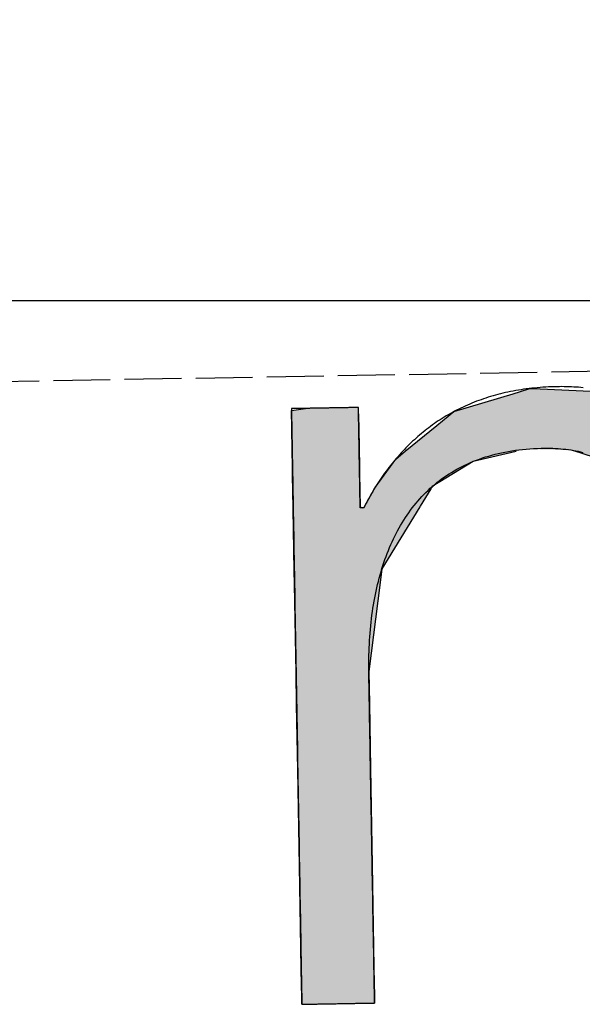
# Model space of a CAD drawing. Extents: x 562 to 7231, y 5817 to 11976.
# Tile 7 of 58: x 3097 to 3146, y 8054 to 8141. Entities that reach past the tile are written whole.
import ezdxf

# ---------------------------------------------------------------- set-up
doc = ezdxf.new("R2010")
doc.units = 0
doc.linetypes.add('GEN3', pattern=[6.25, 5, -1.25])
doc.layers.get('0').update_dxf_attribs({"linetype": 'CONTINUOUS'})
for name, color, linetype in [('3', 6, 'GEN3'), ('5', 3, 'CONTINUOUS'), ('LOGO', 7, 'CONTINUOUS')]:
    doc.layers.add(name, color=color, linetype=linetype)

# ---------------------------------------------------------------- blocks, each defined once
blk = doc.blocks.new('*U38')
at = {"layer": 'LOGO', "color": 30, "linetype": 'CONTINUOUS'}
for p, q in [((2.813, 7.694), (3.015, 7.752)), ((3.015, 7.752), (3.042, 7.759)), ((3.042, 7.759), (3.157, 7.752)), ((3.157, 7.752), (4.045, 7.694)), ((7.287, 7.667), (7.566, 7.752)), ((7.566, 7.752), (7.79, 7.759)), ((7.79, 7.759), (8.127, 7.77)), ((8.127, 7.77), (8.205, 7.759)), ((8.205, 7.759), (8.257, 7.752)), ((8.257, 7.752), (8.845, 7.667)), ((2.06, 7.482), (2.813, 7.694)), ((4.045, 7.694), (4.497, 7.482)), ((6.653, 7.474), (7.287, 7.667)), ((8.845, 7.667), (9.162, 7.474)), ((0.001, 7.533), (0.181, 7.555)), ((0.001, 7.309), (0.001, 7.533)), ((0.845, 7.555), (0.845, 7.533)), ((0.845, 7.533), (0.85, 7.309)), ((1.842, 7.311), (2.06, 7.482)), ((4.497, 7.482), (4.86, 7.311)), ((6.099, 7.034), (6.653, 7.474)), ((9.162, 7.474), (9.885, 7.034)), ((0.001, 7.286), (0.001, 7.309)), ((0.001, 6.803), (0.001, 7.286)), ((0.85, 7.309), (0.85, 7.286)), ((0.85, 7.286), (0.85, 6.803)), ((1.434, 6.99), (1.842, 7.311)), ((4.86, 7.311), (5.115, 6.99)), ((5.98, 6.939), (6.099, 7.034)), ((9.885, 7.034), (9.925, 6.939)), ((1.277, 6.846), (1.316, 6.897)), ((1.316, 6.897), (1.401, 6.964)), ((1.401, 6.964), (1.434, 6.99)), ((2.53, 6.897), (2.292, 6.846)), ((2.84, 6.964), (2.53, 6.897)), ((3.996, 6.812), (3.56, 6.964)), ((5.115, 6.99), (5.136, 6.964)), ((5.136, 6.964), (5.257, 6.812)), ((5.779, 6.698), (5.9, 6.876)), ((5.9, 6.876), (5.98, 6.939)), ((7.036, 6.876), (6.617, 6.698)), ((7.185, 6.939), (7.036, 6.876)), ((8.433, 6.916), (7.185, 6.939)), ((9.17, 6.443), (8.433, 6.916)), ((9.925, 6.939), (9.934, 6.916)), ((9.934, 6.916), (10.131, 6.443)), ((0.001, 6.712), (0.001, 6.803)), ((0.85, 6.803), (0.85, 6.712)), ((1.046, 6.535), (1.277, 6.846)), ((2.292, 6.846), (1.767, 6.535)), ((4.188, 6.604), (3.996, 6.812)), ((5.257, 6.812), (5.423, 6.604)), ((0.001, 6.295), (0.001, 6.712)), ((0.85, 6.712), (0.85, 6.295)), ((5.614, 6.454), (5.779, 6.698)), ((6.617, 6.698), (6.362, 6.454)), ((0.9, 6.291), (1.025, 6.507)), ((1.025, 6.507), (1.046, 6.535)), ((1.75, 6.507), (1.612, 6.291)), ((1.767, 6.535), (1.75, 6.507)), ((4.399, 6.376), (4.188, 6.604)), ((5.423, 6.604), (5.511, 6.376)), ((4.468, 6.301), (4.399, 6.376)), ((5.511, 6.376), (5.614, 6.454)), ((6.28, 6.376), (6.202, 6.301)), ((6.362, 6.454), (6.28, 6.376)), ((9.397, 5.823), (9.17, 6.443)), ((10.131, 6.443), (10.39, 5.823)), ((0.001, 6.281), (0.001, 6.295)), ((0.001, 5.503), (0.001, 6.281)), ((0.85, 6.295), (0.878, 6.281)), ((0.893, 6.281), (0.9, 6.291)), ((1.606, 6.281), (1.111, 5.503)), ((1.612, 6.291), (1.606, 6.281)), ((4.557, 6.205), (4.468, 6.301)), ((6.202, 6.301), (6.163, 6.205)), ((4.757, 5.314), (4.557, 6.205)), ((6.163, 6.205), (5.811, 5.314)), ((9.489, 5.571), (9.397, 5.823)), ((10.39, 5.823), (10.408, 5.571)), ((0.001, 5.329), (0.001, 5.503)), ((1.111, 5.503), (1.086, 5.329)), ((9.503, 5.116), (9.489, 5.571)), ((10.408, 5.571), (10.44, 5.116)), ((0.001, 4.204), (0.001, 5.329)), ((1.086, 5.329), (0.923, 4.204)), ((4.758, 5.172), (4.757, 5.314)), ((5.811, 5.314), (5.754, 5.172)), ((4.759, 4.976), (4.758, 5.172)), ((5.754, 5.172), (5.734, 4.976)), ((9.517, 4.651), (9.503, 5.116)), ((10.44, 5.116), (10.44, 4.651)), ((4.759, 4.505), (4.759, 4.976)), ((5.734, 4.976), (5.686, 4.505)), ((9.518, 4.612), (9.517, 4.651)), ((10.44, 4.651), (10.44, 4.612)), ((4.759, 4.232), (4.759, 4.505)), ((5.686, 4.505), (5.683, 4.232)), ((9.518, 3.669), (9.518, 4.612)), ((10.44, 4.612), (10.44, 3.669)), ((0.001, 3.797), (0.001, 4.204)), ((0.923, 4.204), (0.923, 3.797)), ((4.759, 4.133), (4.759, 4.232)), ((4.759, 3.491), (4.759, 4.133)), ((5.683, 4.232), (5.682, 4.133)), ((5.682, 4.133), (5.682, 3.491)), ((0.001, 2.974), (0.001, 3.797)), ((0.923, 3.797), (0.923, 2.974)), ((9.518, 3.638), (9.518, 3.669)), ((9.518, 2.442), (9.518, 3.638)), ((10.44, 3.669), (10.44, 3.638)), ((10.44, 3.638), (10.44, 2.442)), ((4.759, 2.536), (4.759, 3.491)), ((5.682, 3.491), (5.682, 2.536)), ((0.001, 1.752), (0.001, 2.974)), ((0.923, 2.974), (0.923, 1.752)), ((4.759, 1.85), (4.759, 2.536)), ((5.682, 2.536), (5.682, 1.85)), ((9.518, 2.421), (9.518, 2.442)), ((9.518, 1.24), (9.518, 2.421)), ((10.44, 2.442), (10.44, 2.421)), ((10.44, 2.421), (10.44, 1.24)), ((0.001, 0.978), (0.001, 1.752)), ((0.923, 1.752), (0.923, 0.978)), ((4.759, 0.756), (4.759, 1.85)), ((5.682, 1.85), (5.682, 0.756)), ((9.518, 1.229), (9.518, 1.24)), ((9.518, 0.336), (9.518, 1.229)), ((10.44, 1.24), (10.44, 1.229)), ((10.44, 1.229), (10.44, 0.336)), ((0.001, 0.45), (0.001, 0.978)), ((0.923, 0.978), (0.923, 0.45)), ((4.759, 0.594), (4.759, 0.756)), ((5.682, 0.756), (5.682, 0.594)), ((4.759, 0.089), (4.759, 0.594)), ((5.682, 0.594), (5.682, 0.089)), ((0.001, 0.251), (0.001, 0.45)), ((0.923, 0.45), (0.923, 0.251)), ((0.001, 0.095), (0.001, 0.251)), ((0.923, 0.251), (0.923, 0.095)), ((9.518, 0.333), (9.518, 0.336)), ((9.518, 0), (9.518, 0.333)), ((10.44, 0.336), (10.44, 0.333)), ((10.44, 0.333), (10.44, 0)), ((0.001, 0), (0.001, 0.095)), ((0.923, 0.095), (0.923, 0)), ((4.806, 0.06), (4.759, 0.089)), ((4.904, 0), (4.806, 0.06)), ((5.682, 0.06), (5.659, 0)), ((5.682, 0.089), (5.682, 0.06))]:
    blk.add_line(p, q, dxfattribs=at)
at = {"layer": 'LOGO', "color": 30, "linetype": 'CONTINUOUS', "extrusion": (0, 0, -1)}
for points in [[(-3.015, 7.752), (-4.045, 7.694), (-2.813, 7.694)], [(-3.042, 7.759), (-3.157, 7.752), (-3.015, 7.752)], [(-3.015, 7.752), (-3.157, 7.752), (-4.045, 7.694)], [(-7.566, 7.752), (-8.845, 7.667), (-7.287, 7.667)], [(-7.79, 7.759), (-8.257, 7.752), (-7.566, 7.752)], [(-7.566, 7.752), (-8.257, 7.752), (-8.845, 7.667)], [(-8.127, 7.77), (-8.205, 7.759), (-7.79, 7.759)], [(-7.79, 7.759), (-8.205, 7.759), (-8.257, 7.752)], [(-2.813, 7.694), (-4.497, 7.482), (-2.06, 7.482)], [(-2.813, 7.694), (-4.045, 7.694), (-4.497, 7.482)], [(-7.287, 7.667), (-9.162, 7.474), (-6.653, 7.474)], [(-7.287, 7.667), (-8.845, 7.667), (-9.162, 7.474)], [(-0.181, 7.555), (-0.845, 7.533), (-0.001, 7.533)], [(-0.001, 7.533), (-0.85, 7.309), (-0.001, 7.309)], [(-0.001, 7.533), (-0.845, 7.533), (-0.85, 7.309)], [(-0.181, 7.555), (-0.845, 7.555), (-0.845, 7.533)], [(-2.06, 7.482), (-4.86, 7.311), (-1.842, 7.311)], [(-2.06, 7.482), (-4.497, 7.482), (-4.86, 7.311)], [(-6.653, 7.474), (-9.885, 7.034), (-6.099, 7.034)], [(-6.653, 7.474), (-9.162, 7.474), (-9.885, 7.034)], [(-0.001, 7.309), (-0.85, 7.286), (-0.001, 7.286)], [(-0.001, 7.309), (-0.85, 7.309), (-0.85, 7.286)], [(-0.001, 7.286), (-0.85, 6.803), (-0.001, 6.803)], [(-0.001, 7.286), (-0.85, 7.286), (-0.85, 6.803)], [(-1.842, 7.311), (-5.115, 6.99), (-1.434, 6.99)], [(-1.842, 7.311), (-4.86, 7.311), (-5.115, 6.99)], [(-6.099, 7.034), (-9.925, 6.939), (-5.98, 6.939)], [(-6.099, 7.034), (-9.885, 7.034), (-9.925, 6.939)], [(-1.316, 6.897), (-2.292, 6.846), (-1.277, 6.846)], [(-1.401, 6.964), (-2.53, 6.897), (-1.316, 6.897)], [(-1.316, 6.897), (-2.53, 6.897), (-2.292, 6.846)], [(-1.434, 6.99), (-2.84, 6.964), (-1.401, 6.964)], [(-1.401, 6.964), (-2.84, 6.964), (-2.53, 6.897)], [(-1.434, 6.99), (-2.96, 6.99), (-2.84, 6.964)], [(-2.96, 6.99), (-5.136, 6.964), (-3.56, 6.964)], [(-2.96, 6.99), (-5.115, 6.99), (-5.136, 6.964)], [(-3.56, 6.964), (-5.257, 6.812), (-3.996, 6.812)], [(-3.56, 6.964), (-5.136, 6.964), (-5.257, 6.812)], [(-5.9, 6.876), (-6.617, 6.698), (-5.779, 6.698)], [(-5.98, 6.939), (-7.036, 6.876), (-5.9, 6.876)], [(-5.9, 6.876), (-7.036, 6.876), (-6.617, 6.698)], [(-5.98, 6.939), (-7.185, 6.939), (-7.036, 6.876)], [(-7.185, 6.939), (-9.934, 6.916), (-8.433, 6.916)], [(-7.185, 6.939), (-9.925, 6.939), (-9.934, 6.916)], [(-8.433, 6.916), (-10.131, 6.443), (-9.17, 6.443)], [(-8.433, 6.916), (-9.934, 6.916), (-10.131, 6.443)], [(-0.001, 6.803), (-0.85, 6.712), (-0.001, 6.712)], [(-0.001, 6.803), (-0.85, 6.803), (-0.85, 6.712)], [(-1.277, 6.846), (-1.767, 6.535), (-1.046, 6.535)], [(-1.277, 6.846), (-2.292, 6.846), (-1.767, 6.535)], [(-3.996, 6.812), (-5.423, 6.604), (-4.188, 6.604)], [(-3.996, 6.812), (-5.257, 6.812), (-5.423, 6.604)], [(-0.001, 6.712), (-0.85, 6.295), (-0.001, 6.295)], [(-0.001, 6.712), (-0.85, 6.712), (-0.85, 6.295)], [(-5.779, 6.698), (-6.362, 6.454), (-5.614, 6.454)], [(-5.779, 6.698), (-6.617, 6.698), (-6.362, 6.454)], [(-1.025, 6.507), (-1.612, 6.291), (-0.9, 6.291)], [(-1.046, 6.535), (-1.75, 6.507), (-1.025, 6.507)], [(-1.025, 6.507), (-1.75, 6.507), (-1.612, 6.291)], [(-1.046, 6.535), (-1.767, 6.535), (-1.75, 6.507)], [(-4.188, 6.604), (-5.511, 6.376), (-4.399, 6.376)], [(-4.188, 6.604), (-5.423, 6.604), (-5.511, 6.376)], [(-4.399, 6.376), (-6.202, 6.301), (-4.468, 6.301)], [(-4.399, 6.376), (-6.28, 6.376), (-6.202, 6.301)], [(-5.614, 6.454), (-6.28, 6.376), (-5.511, 6.376)], [(-5.614, 6.454), (-6.362, 6.454), (-6.28, 6.376)], [(-9.17, 6.443), (-10.39, 5.823), (-9.397, 5.823)], [(-9.17, 6.443), (-10.131, 6.443), (-10.39, 5.823)], [(-0.001, 6.295), (-0.878, 6.281), (-0.001, 6.281)], [(-0.001, 6.295), (-0.85, 6.295), (-0.878, 6.281)], [(-0.001, 6.281), (-1.111, 5.503), (-0.001, 5.503)], [(-0.001, 6.281), (-1.606, 6.281), (-1.111, 5.503)], [(-0.9, 6.291), (-1.606, 6.281), (-0.893, 6.281)], [(-0.9, 6.291), (-1.612, 6.291), (-1.606, 6.281)], [(-4.468, 6.301), (-6.163, 6.205), (-4.557, 6.205)], [(-4.468, 6.301), (-6.202, 6.301), (-6.163, 6.205)], [(-4.557, 6.205), (-5.811, 5.314), (-4.757, 5.314)], [(-4.557, 6.205), (-6.163, 6.205), (-5.811, 5.314)], [(-9.397, 5.823), (-10.408, 5.571), (-9.489, 5.571)], [(-9.397, 5.823), (-10.39, 5.823), (-10.408, 5.571)], [(-0.001, 5.503), (-1.086, 5.329), (-0.001, 5.329)], [(-0.001, 5.503), (-1.111, 5.503), (-1.086, 5.329)], [(-9.489, 5.571), (-10.44, 5.116), (-9.503, 5.116)], [(-9.489, 5.571), (-10.408, 5.571), (-10.44, 5.116)], [(-0.001, 5.329), (-0.923, 4.204), (-0.001, 4.204)], [(-0.001, 5.329), (-1.086, 5.329), (-0.923, 4.204)], [(-4.757, 5.314), (-5.754, 5.172), (-4.758, 5.172)], [(-4.757, 5.314), (-5.811, 5.314), (-5.754, 5.172)], [(-4.758, 5.172), (-5.734, 4.976), (-4.759, 4.976)], [(-4.758, 5.172), (-5.754, 5.172), (-5.734, 4.976)], [(-9.503, 5.116), (-10.44, 4.651), (-9.517, 4.651)], [(-9.503, 5.116), (-10.44, 5.116), (-10.44, 4.651)], [(-4.759, 4.976), (-5.686, 4.505), (-4.759, 4.505)], [(-4.759, 4.976), (-5.734, 4.976), (-5.686, 4.505)], [(-9.517, 4.651), (-10.44, 4.612), (-9.518, 4.612)], [(-9.517, 4.651), (-10.44, 4.651), (-10.44, 4.612)], [(-4.759, 4.505), (-5.683, 4.232), (-4.759, 4.232)], [(-4.759, 4.505), (-5.686, 4.505), (-5.683, 4.232)], [(-9.518, 4.612), (-10.44, 3.669), (-9.518, 3.669)], [(-9.518, 4.612), (-10.44, 4.612), (-10.44, 3.669)], [(-0.001, 4.204), (-0.923, 3.797), (-0.001, 3.797)], [(-0.001, 4.204), (-0.923, 4.204), (-0.923, 3.797)], [(-4.759, 4.232), (-5.682, 4.133), (-4.759, 4.133)], [(-4.759, 4.232), (-5.683, 4.232), (-5.682, 4.133)], [(-4.759, 4.133), (-5.682, 3.491), (-4.759, 3.491)], [(-4.759, 4.133), (-5.682, 4.133), (-5.682, 3.491)], [(-0.001, 3.797), (-0.923, 2.974), (-0.001, 2.974)], [(-0.001, 3.797), (-0.923, 3.797), (-0.923, 2.974)], [(-9.518, 3.669), (-10.44, 3.638), (-9.518, 3.638)], [(-9.518, 3.669), (-10.44, 3.669), (-10.44, 3.638)], [(-9.518, 3.638), (-10.44, 2.442), (-9.518, 2.442)], [(-9.518, 3.638), (-10.44, 3.638), (-10.44, 2.442)], [(-4.759, 3.491), (-5.682, 2.536), (-4.759, 2.536)], [(-4.759, 3.491), (-5.682, 3.491), (-5.682, 2.536)], [(-0.001, 2.974), (-0.923, 1.752), (-0.001, 1.752)], [(-0.001, 2.974), (-0.923, 2.974), (-0.923, 1.752)], [(-4.759, 2.536), (-5.682, 1.85), (-4.759, 1.85)], [(-4.759, 2.536), (-5.682, 2.536), (-5.682, 1.85)], [(-9.518, 2.442), (-10.44, 2.421), (-9.518, 2.421)], [(-9.518, 2.442), (-10.44, 2.442), (-10.44, 2.421)], [(-9.518, 2.421), (-10.44, 1.24), (-9.518, 1.24)], [(-9.518, 2.421), (-10.44, 2.421), (-10.44, 1.24)], [(-0.001, 1.752), (-0.923, 0.978), (-0.001, 0.978)], [(-0.001, 1.752), (-0.923, 1.752), (-0.923, 0.978)], [(-4.759, 1.85), (-5.682, 0.756), (-4.759, 0.756)], [(-4.759, 1.85), (-5.682, 1.85), (-5.682, 0.756)], [(-9.518, 1.24), (-10.44, 1.229), (-9.518, 1.229)], [(-9.518, 1.24), (-10.44, 1.24), (-10.44, 1.229)], [(-9.518, 1.229), (-10.44, 0.336), (-9.518, 0.336)], [(-9.518, 1.229), (-10.44, 1.229), (-10.44, 0.336)], [(-0.001, 0.978), (-0.923, 0.45), (-0.001, 0.45)], [(-0.001, 0.978), (-0.923, 0.978), (-0.923, 0.45)], [(-4.759, 0.756), (-5.682, 0.594), (-4.759, 0.594)], [(-4.759, 0.756), (-5.682, 0.756), (-5.682, 0.594)], [(-4.759, 0.594), (-5.682, 0.089), (-4.759, 0.089)], [(-4.759, 0.594), (-5.682, 0.594), (-5.682, 0.089)], [(-0.001, 0.45), (-0.923, 0.251), (-0.001, 0.251)], [(-0.001, 0.45), (-0.923, 0.45), (-0.923, 0.251)], [(-0.001, 0.251), (-0.923, 0.095), (-0.001, 0.095)], [(-0.001, 0.251), (-0.923, 0.251), (-0.923, 0.095)], [(-9.518, 0.336), (-10.44, 0.333), (-9.518, 0.333)], [(-9.518, 0.336), (-10.44, 0.336), (-10.44, 0.333)], [(-9.518, 0.333), (-10.44, 0), (-9.518, 0)], [(-9.518, 0.333), (-10.44, 0.333), (-10.44, 0)], [(-0.001, 0.095), (-0.923, 0), (-0.001, 0)], [(-0.001, 0.095), (-0.923, 0.095), (-0.923, 0)], [(-4.759, 0.089), (-5.682, 0.06), (-4.806, 0.06)], [(-4.759, 0.089), (-5.682, 0.089), (-5.682, 0.06)], [(-4.806, 0.06), (-5.659, 0), (-4.904, 0)], [(-4.806, 0.06), (-5.682, 0.06), (-5.659, 0)]]:
    blk.add_solid(points, dxfattribs=at)
blk = doc.blocks.new('KLAUS')
at = {"layer": 'LOGO'}
for points in [[(0.001, 0, 0), (0.001, 0, 0), (0.002, 0, 0), (0.003, 0, 0), (0.005, 0, 0), (0.008, 0, 0), (0.011, 0, 0), (0.014, 0, 0), (0.018, 0, 0), (0.023, 0, 0), (0.028, 0, 0), (0.033, 0, 0), (0.039, 0, 0), (0.046, 0, 0), (0.052, 0, 0), (0.06, 0, 0), (0.067, 0, 0), (0.075, 0, 0), (0.084, 0, 0), (0.092, 0, 0), (0.101, 0, 0), (0.111, 0, 0), (0.121, 0, 0), (0.131, 0, 0), (0.141, 0, 0), (0.152, 0, 0), (0.163, 0, 0), (0.174, 0, 0), (0.185, 0, 0), (0.197, 0, 0), (0.209, 0, 0), (0.221, 0, 0), (0.234, 0, 0), (0.246, 0, 0), (0.259, 0, 0), (0.272, 0, 0), (0.285, 0, 0), (0.299, 0, 0), (0.312, 0, 0), (0.326, 0, 0), (0.339, 0, 0), (0.353, 0, 0), (0.367, 0, 0), (0.381, 0, 0), (0.395, 0, 0), (0.409, 0, 0), (0.423, 0, 0), (0.437, 0, 0), (0.452, 0, 0), (0.466, 0, 0), (0.48, 0, 0), (0.494, 0, 0), (0.508, 0, 0), (0.522, 0, 0), (0.536, 0, 0), (0.55, 0, 0), (0.564, 0, 0), (0.578, 0, 0), (0.592, 0, 0), (0.606, 0, 0), (0.619, 0, 0), (0.632, 0, 0), (0.646, 0, 0), (0.659, 0, 0), (0.672, 0, 0), (0.684, 0, 0), (0.697, 0, 0), (0.709, 0, 0), (0.721, 0, 0), (0.733, 0, 0), (0.745, 0, 0), (0.756, 0, 0), (0.767, 0, 0), (0.778, 0, 0), (0.789, 0, 0), (0.799, 0, 0), (0.809, 0, 0), (0.818, 0, 0), (0.828, 0, 0), (0.836, 0, 0), (0.845, 0, 0), (0.853, 0, 0), (0.861, 0, 0), (0.868, 0, 0), (0.875, 0, 0), (0.882, 0, 0), (0.888, 0, 0), (0.894, 0, 0), (0.899, 0, 0), (0.904, 0, 0), (0.908, 0, 0), (0.912, 0, 0), (0.915, 0, 0), (0.918, 0, 0), (0.92, 0, 0), (0.922, 0, 0), (0.923, 0, 0), (0.923, 0, 0), (0.923, 0, 0), (0.923, 0.003, 0), (0.923, 0.008, 0), (0.923, 0.016, 0), (0.923, 0.026, 0), (0.923, 0.039, 0), (0.923, 0.054, 0), (0.923, 0.071, 0), (0.923, 0.091, 0), (0.923, 0.112, 0), (0.923, 0.136, 0), (0.923, 0.162, 0), (0.923, 0.191, 0), (0.923, 0.221, 0), (0.923, 0.253, 0), (0.923, 0.286, 0), (0.923, 0.322, 0), (0.923, 0.359, 0), (0.923, 0.399, 0), (0.923, 0.439, 0), (0.923, 0.482, 0), (0.923, 0.526, 0), (0.923, 0.571, 0), (0.923, 0.618, 0), (0.923, 0.666, 0), (0.923, 0.716, 0), (0.923, 0.766, 0), (0.923, 0.818, 0), (0.923, 0.871, 0), (0.923, 0.926, 0), (0.923, 0.981, 0), (0.923, 1.037, 0), (0.923, 1.095, 0), (0.923, 1.153, 0), (0.923, 1.212, 0), (0.923, 1.272, 0), (0.923, 1.332, 0), (0.923, 1.393, 0), (0.923, 1.455, 0), (0.923, 1.517, 0), (0.923, 1.58, 0), (0.923, 1.643, 0), (0.923, 1.707, 0), (0.923, 1.771, 0), (0.923, 1.835, 0), (0.923, 1.9, 0), (0.923, 1.964, 0), (0.923, 2.029, 0), (0.923, 2.094, 0), (0.923, 2.159, 0), (0.923, 2.224, 0), (0.923, 2.289, 0), (0.923, 2.353, 0), (0.923, 2.418, 0), (0.923, 2.482, 0), (0.923, 2.545, 0), (0.923, 2.609, 0), (0.923, 2.672, 0), (0.923, 2.734, 0), (0.923, 2.796, 0), (0.923, 2.858, 0), (0.923, 2.919, 0), (0.923, 2.979, 0), (0.923, 3.038, 0), (0.923, 3.096, 0), (0.923, 3.154, 0), (0.923, 3.211, 0), (0.923, 3.267, 0), (0.923, 3.321, 0), (0.923, 3.375, 0), (0.923, 3.427, 0), (0.923, 3.479, 0), (0.923, 3.529, 0), (0.923, 3.578, 0), (0.923, 3.625, 0), (0.923, 3.671, 0), (0.923, 3.716, 0), (0.923, 3.759, 0), (0.923, 3.8, 0), (0.923, 3.84, 0), (0.923, 3.878, 0), (0.923, 3.915, 0), (0.923, 3.949, 0), (0.923, 3.982, 0), (0.923, 4.013, 0), (0.923, 4.042, 0), (0.923, 4.069, 0), (0.923, 4.093, 0), (0.923, 4.116, 0), (0.923, 4.137, 0), (0.923, 4.155, 0), (0.923, 4.171, 0), (0.923, 4.185, 0), (0.923, 4.196, 0), (0.923, 4.205, 0), (0.923, 4.211, 0), (0.923, 4.215, 0), (0.923, 4.219, 0), (0.924, 4.267, 0), (0.925, 4.316, 0), (0.927, 4.364, 0), (0.928, 4.411, 0), (0.931, 4.459, 0), (0.933, 4.506, 0), (0.936, 4.553, 0), (0.94, 4.6, 0), (0.944, 4.646, 0), (0.948, 4.692, 0), (0.953, 4.738, 0), (0.958, 4.784, 0), (0.964, 4.829, 0), (0.97, 4.874, 0), (0.976, 4.918, 0), (0.983, 4.963, 0), (0.99, 5.007, 0), (0.998, 5.05, 0), (1.006, 5.094, 0), (1.015, 5.137, 0), (1.024, 5.179, 0), (1.034, 5.221, 0), (1.044, 5.263, 0), (1.054, 5.305, 0), (1.065, 5.346, 0), (1.076, 5.387, 0), (1.088, 5.427, 0), (1.1, 5.467, 0), (1.113, 5.507, 0), (1.126, 5.546, 0), (1.139, 5.585, 0), (1.153, 5.623, 0), (1.168, 5.661, 0), (1.183, 5.699, 0), (1.198, 5.736, 0), (1.214, 5.773, 0), (1.231, 5.809, 0), (1.247, 5.845, 0), (1.265, 5.881, 0), (1.282, 5.916, 0), (1.301, 5.95, 0), (1.32, 5.984, 0), (1.339, 6.018, 0), (1.359, 6.051, 0), (1.379, 6.084, 0), (1.4, 6.116, 0), (1.421, 6.148, 0), (1.442, 6.179, 0), (1.465, 6.21, 0), (1.487, 6.24, 0), (1.511, 6.27, 0), (1.534, 6.299, 0), (1.559, 6.328, 0), (1.583, 6.356, 0), (1.608, 6.383, 0), (1.634, 6.411, 0), (1.661, 6.437, 0), (1.687, 6.463, 0), (1.715, 6.489, 0), (1.742, 6.514, 0), (1.771, 6.538, 0), (1.8, 6.562, 0), (1.829, 6.585, 0), (1.859, 6.608, 0), (1.889, 6.63, 0), (1.92, 6.651, 0), (1.952, 6.672, 0), (1.984, 6.693, 0), (2.017, 6.712, 0), (2.05, 6.731, 0), (2.083, 6.75, 0), (2.118, 6.768, 0), (2.152, 6.785, 0), (2.188, 6.802, 0), (2.224, 6.818, 0), (2.26, 6.833, 0), (2.297, 6.848, 0), (2.335, 6.862, 0), (2.373, 6.875, 0), (2.412, 6.888, 0), (2.451, 6.9, 0), (2.491, 6.911, 0), (2.531, 6.922, 0), (2.572, 6.932, 0), (2.613, 6.941, 0), (2.655, 6.95, 0), (2.698, 6.958, 0), (2.741, 6.965, 0), (2.785, 6.972, 0), (2.83, 6.978, 0), (2.875, 6.983, 0), (2.92, 6.987, 0), (2.966, 6.991, 0), (3.013, 6.994, 0), (3.061, 6.996, 0), (3.109, 6.997, 0), (3.157, 6.998, 0), (3.199, 6.998, 0), (3.234, 6.998, 0), (3.269, 6.997, 0), (3.304, 6.995, 0), (3.338, 6.993, 0), (3.372, 6.99, 0), (3.405, 6.987, 0), (3.438, 6.983, 0), (3.47, 6.979, 0), (3.502, 6.974, 0), (3.533, 6.969, 0), (3.564, 6.963, 0), (3.595, 6.957, 0), (3.625, 6.951, 0), (3.654, 6.944, 0), (3.684, 6.936, 0)], [(3.705, 7.755, 0), (3.675, 7.759, 0), (3.645, 7.762, 0), (3.616, 7.764, 0), (3.585, 7.767, 0), (3.555, 7.769, 0), (3.525, 7.77, 0), (3.495, 7.772, 0), (3.464, 7.773, 0), (3.434, 7.774, 0), (3.403, 7.774, 0), (3.373, 7.774, 0), (3.337, 7.774, 0), (3.3, 7.774, 0), (3.264, 7.773, 0), (3.228, 7.772, 0), (3.192, 7.77, 0), (3.156, 7.768, 0), (3.121, 7.766, 0), (3.086, 7.763, 0), (3.051, 7.76, 0), (3.017, 7.757, 0), (2.982, 7.753, 0), (2.948, 7.749, 0), (2.915, 7.744, 0), (2.881, 7.74, 0), (2.848, 7.735, 0), (2.815, 7.729, 0), (2.782, 7.723, 0), (2.749, 7.717, 0), (2.717, 7.711, 0), (2.685, 7.704, 0), (2.653, 7.697, 0), (2.622, 7.689, 0), (2.59, 7.681, 0), (2.559, 7.673, 0), (2.528, 7.665, 0), (2.498, 7.656, 0), (2.467, 7.647, 0), (2.437, 7.637, 0), (2.407, 7.627, 0), (2.378, 7.617, 0), (2.348, 7.607, 0), (2.319, 7.596, 0), (2.29, 7.585, 0), (2.261, 7.574, 0), (2.233, 7.562, 0), (2.205, 7.55, 0), (2.177, 7.537, 0), (2.149, 7.525, 0), (2.122, 7.512, 0), (2.094, 7.499, 0), (2.067, 7.485, 0), (2.04, 7.471, 0), (2.014, 7.457, 0), (1.988, 7.443, 0), (1.961, 7.428, 0), (1.936, 7.413, 0), (1.91, 7.398, 0), (1.884, 7.382, 0), (1.859, 7.366, 0), (1.834, 7.35, 0), (1.809, 7.334, 0), (1.785, 7.317, 0), (1.761, 7.3, 0), (1.737, 7.282, 0), (1.713, 7.265, 0), (1.689, 7.247, 0), (1.666, 7.229, 0), (1.642, 7.21, 0), (1.619, 7.192, 0), (1.597, 7.173, 0), (1.574, 7.154, 0), (1.552, 7.134, 0), (1.53, 7.114, 0), (1.508, 7.094, 0), (1.486, 7.074, 0), (1.465, 7.054, 0), (1.444, 7.033, 0), (1.423, 7.012, 0), (1.402, 6.99, 0), (1.381, 6.969, 0), (1.361, 6.947, 0), (1.341, 6.925, 0), (1.321, 6.903, 0), (1.301, 6.88, 0), (1.281, 6.857, 0), (1.262, 6.834, 0), (1.243, 6.811, 0), (1.224, 6.788, 0), (1.205, 6.764, 0), (1.187, 6.74, 0), (1.168, 6.716, 0), (1.15, 6.691, 0), (1.133, 6.667, 0), (1.115, 6.642, 0), (1.097, 6.617, 0), (1.08, 6.591, 0), (1.063, 6.566, 0), (1.046, 6.54, 0), (1.029, 6.514, 0), (1.013, 6.488, 0), (0.997, 6.461, 0), (0.981, 6.434, 0), (0.965, 6.408, 0), (0.949, 6.38, 0), (0.934, 6.353, 0), (0.918, 6.326, 0), (0.903, 6.298, 0), (0.894, 6.281, 0), (0.894, 6.281, 0), (0.894, 6.281, 0), (0.894, 6.281, 0), (0.894, 6.281, 0), (0.894, 6.281, 0), (0.893, 6.281, 0), (0.893, 6.281, 0), (0.893, 6.281, 0), (0.893, 6.281, 0), (0.893, 6.281, 0), (0.892, 6.281, 0), (0.892, 6.281, 0), (0.892, 6.281, 0), (0.891, 6.281, 0), (0.891, 6.281, 0), (0.891, 6.281, 0), (0.89, 6.281, 0), (0.89, 6.281, 0), (0.89, 6.281, 0), (0.889, 6.281, 0), (0.889, 6.281, 0), (0.888, 6.281, 0), (0.888, 6.281, 0), (0.887, 6.281, 0), (0.887, 6.281, 0), (0.886, 6.281, 0), (0.886, 6.281, 0), (0.885, 6.281, 0), (0.884, 6.281, 0), (0.884, 6.281, 0), (0.883, 6.281, 0), (0.883, 6.281, 0), (0.882, 6.281, 0), (0.881, 6.281, 0), (0.881, 6.281, 0), (0.88, 6.281, 0), (0.88, 6.281, 0), (0.879, 6.281, 0), (0.878, 6.281, 0), (0.878, 6.281, 0), (0.877, 6.281, 0), (0.876, 6.281, 0), (0.876, 6.281, 0), (0.875, 6.281, 0), (0.874, 6.281, 0), (0.874, 6.281, 0), (0.873, 6.281, 0), (0.872, 6.281, 0), (0.872, 6.281, 0), (0.871, 6.281, 0), (0.87, 6.281, 0), (0.87, 6.281, 0), (0.869, 6.281, 0), (0.868, 6.281, 0), (0.868, 6.281, 0), (0.867, 6.281, 0), (0.866, 6.281, 0), (0.866, 6.281, 0), (0.865, 6.281, 0), (0.864, 6.281, 0), (0.864, 6.281, 0), (0.863, 6.281, 0), (0.862, 6.281, 0), (0.862, 6.281, 0), (0.861, 6.281, 0), (0.861, 6.281, 0), (0.86, 6.281, 0), (0.859, 6.281, 0), (0.859, 6.281, 0), (0.858, 6.281, 0), (0.858, 6.281, 0), (0.857, 6.281, 0), (0.857, 6.281, 0), (0.856, 6.281, 0), (0.856, 6.281, 0), (0.855, 6.281, 0), (0.855, 6.281, 0), (0.854, 6.281, 0), (0.854, 6.281, 0), (0.854, 6.281, 0), (0.853, 6.281, 0), (0.853, 6.281, 0), (0.853, 6.281, 0), (0.852, 6.281, 0), (0.852, 6.281, 0), (0.852, 6.281, 0), (0.851, 6.281, 0), (0.851, 6.281, 0), (0.851, 6.281, 0), (0.851, 6.281, 0), (0.851, 6.281, 0), (0.85, 6.281, 0), (0.85, 6.281, 0), (0.85, 6.281, 0), (0.85, 6.281, 0), (0.85, 6.281, 0), (0.85, 6.281, 0), (0.85, 6.281, 0), (0.85, 6.282, 0), (0.85, 6.284, 0), (0.85, 6.287, 0), (0.85, 6.29, 0), (0.85, 6.294, 0), (0.85, 6.299, 0), (0.85, 6.304, 0), (0.85, 6.311, 0), (0.85, 6.317, 0), (0.85, 6.325, 0), (0.85, 6.333, 0), (0.85, 6.342, 0), (0.85, 6.351, 0), (0.85, 6.361, 0), (0.85, 6.371, 0), (0.85, 6.382, 0), (0.85, 6.394, 0), (0.85, 6.406, 0), (0.85, 6.418, 0), (0.85, 6.431, 0), (0.85, 6.445, 0), (0.85, 6.459, 0), (0.85, 6.473, 0), (0.85, 6.488, 0), (0.85, 6.503, 0), (0.85, 6.518, 0), (0.85, 6.534, 0), (0.85, 6.55, 0), (0.85, 6.567, 0), (0.85, 6.584, 0), (0.85, 6.601, 0), (0.85, 6.618, 0), (0.85, 6.636, 0), (0.85, 6.654, 0), (0.85, 6.672, 0), (0.85, 6.69, 0), (0.85, 6.709, 0), (0.85, 6.728, 0), (0.85, 6.746, 0), (0.85, 6.765, 0), (0.85, 6.785, 0), (0.85, 6.804, 0), (0.85, 6.823, 0), (0.85, 6.843, 0), (0.85, 6.862, 0), (0.85, 6.882, 0), (0.85, 6.901, 0), (0.85, 6.921, 0), (0.85, 6.941, 0), (0.85, 6.96, 0), (0.85, 6.98, 0), (0.85, 6.999, 0), (0.85, 7.019, 0), (0.85, 7.038, 0), (0.85, 7.057, 0), (0.85, 7.076, 0), (0.85, 7.095, 0), (0.85, 7.114, 0), (0.85, 7.133, 0), (0.85, 7.151, 0), (0.85, 7.17, 0), (0.85, 7.188, 0), (0.85, 7.205, 0), (0.85, 7.223, 0), (0.85, 7.24, 0), (0.85, 7.257, 0), (0.85, 7.274, 0), (0.85, 7.29, 0), (0.85, 7.307, 0), (0.85, 7.322, 0), (0.85, 7.338, 0), (0.85, 7.353, 0), (0.85, 7.367, 0), (0.85, 7.381, 0), (0.85, 7.395, 0), (0.85, 7.408, 0), (0.85, 7.421, 0), (0.85, 7.434, 0), (0.85, 7.445, 0), (0.85, 7.457, 0), (0.85, 7.468, 0), (0.85, 7.478, 0), (0.85, 7.487, 0), (0.85, 7.497, 0), (0.85, 7.505, 0), (0.85, 7.513, 0), (0.85, 7.52, 0), (0.85, 7.527, 0), (0.85, 7.533, 0), (0.85, 7.538, 0), (0.85, 7.543, 0), (0.85, 7.547, 0), (0.85, 7.55, 0), (0.85, 7.552, 0), (0.85, 7.554, 0), (0.85, 7.555, 0), (0.85, 7.555, 0), (0.85, 7.555, 0), (0.849, 7.555, 0), (0.847, 7.555, 0), (0.845, 7.555, 0), (0.842, 7.555, 0), (0.84, 7.555, 0), (0.836, 7.555, 0), (0.832, 7.555, 0), (0.828, 7.555, 0), (0.823, 7.555, 0), (0.818, 7.555, 0), (0.812, 7.555, 0), (0.806, 7.555, 0), (0.8, 7.555, 0), (0.793, 7.555, 0), (0.786, 7.555, 0), (0.778, 7.555, 0), (0.771, 7.555, 0), (0.762, 7.555, 0), (0.754, 7.555, 0), (0.745, 7.555, 0), (0.736, 7.555, 0), (0.727, 7.555, 0), (0.717, 7.555, 0), (0.707, 7.555, 0), (0.697, 7.555, 0), (0.686, 7.555, 0), (0.676, 7.555, 0), (0.665, 7.555, 0), (0.654, 7.555, 0), (0.642, 7.555, 0), (0.631, 7.555, 0), (0.619, 7.555, 0), (0.607, 7.555, 0), (0.595, 7.555, 0), (0.583, 7.555, 0), (0.571, 7.555, 0), (0.558, 7.555, 0), (0.546, 7.555, 0), (0.533, 7.555, 0), (0.52, 7.555, 0), (0.507, 7.555, 0), (0.495, 7.555, 0), (0.482, 7.555, 0), (0.469, 7.555, 0), (0.456, 7.555, 0), (0.443, 7.555, 0), (0.43, 7.555, 0), (0.416, 7.555, 0), (0.403, 7.555, 0), (0.39, 7.555, 0), (0.377, 7.555, 0), (0.364, 7.555, 0), (0.351, 7.555, 0), (0.339, 7.555, 0), (0.326, 7.555, 0), (0.313, 7.555, 0), (0.301, 7.555, 0), (0.288, 7.555, 0), (0.276, 7.555, 0), (0.263, 7.555, 0), (0.251, 7.555, 0), (0.239, 7.555, 0), (0.228, 7.555, 0), (0.216, 7.555, 0), (0.204, 7.555, 0), (0.193, 7.555, 0), (0.182, 7.555, 0), (0.171, 7.555, 0), (0.161, 7.555, 0), (0.15, 7.555, 0), (0.14, 7.555, 0), (0.13, 7.555, 0), (0.121, 7.555, 0), (0.112, 7.555, 0), (0.103, 7.555, 0), (0.094, 7.555, 0), (0.085, 7.555, 0), (0.077, 7.555, 0), (0.07, 7.555, 0), (0.062, 7.555, 0), (0.055, 7.555, 0), (0.049, 7.555, 0), (0.042, 7.555, 0), (0.037, 7.555, 0), (0.031, 7.555, 0), (0.026, 7.555, 0), (0.021, 7.555, 0), (0.017, 7.555, 0), (0.014, 7.555, 0), (0.01, 7.555, 0), (0.007, 7.555, 0), (0.005, 7.555, 0), (0.003, 7.555, 0), (0.002, 7.555, 0), (0.001, 7.555, 0), (0.001, 7.555, 0), (0.001, 7.553, 0), (0.001, 7.546, 0), (0.001, 7.534, 0), (0.001, 7.518, 0), (0.001, 7.498, 0), (0.001, 7.474, 0), (0.001, 7.445, 0), (0.001, 7.412, 0), (0.001, 7.375, 0), (0.001, 7.334, 0), (0.001, 7.29, 0), (0.001, 7.242, 0), (0.001, 7.19, 0), (0.001, 7.135, 0), (0.001, 7.076, 0), (0.001, 7.014, 0), (0.001, 6.949, 0), (0.001, 6.88, 0), (0.001, 6.809, 0), (0.001, 6.735, 0), (0.001, 6.658, 0), (0.001, 6.578, 0), (0.001, 6.495, 0), (0.001, 6.41, 0), (0.001, 6.323, 0), (0.001, 6.233, 0), (0.001, 6.141, 0), (0.001, 6.047, 0), (0.001, 5.951, 0), (0.001, 5.853, 0), (0.001, 5.753, 0), (0.001, 5.651, 0), (0.001, 5.548, 0), (0.001, 5.443, 0), (0.001, 5.337, 0), (0.001, 5.229, 0), (0.001, 5.121, 0), (0.001, 5.011, 0), (0.001, 4.9, 0), (0.001, 4.787, 0), (0.001, 4.675, 0), (0.001, 4.561, 0), (0.001, 4.447, 0), (0.001, 4.332, 0), (0.001, 4.216, 0), (0.001, 4.101, 0), (0.001, 3.985, 0), (0.001, 3.868, 0), (0.001, 3.752, 0), (0.001, 3.636, 0), (0.001, 3.52, 0), (0.001, 3.404, 0), (0.001, 3.288, 0), (0.001, 3.173, 0), (0.001, 3.059, 0), (0.001, 2.945, 0), (0.001, 2.831, 0), (0.001, 2.719, 0), (0.001, 2.607, 0), (0.001, 2.496, 0), (0.001, 2.387, 0), (0.001, 2.278, 0), (0.001, 2.171, 0), (0.001, 2.066, 0), (0.001, 1.962, 0), (0.001, 1.859, 0), (0.001, 1.758, 0), (0.001, 1.659, 0), (0.001, 1.562, 0), (0.001, 1.466, 0), (0.001, 1.373, 0), (0.001, 1.282, 0), (0.001, 1.194, 0), (0.001, 1.107, 0), (0.001, 1.023, 0), (0.001, 0.942, 0), (0.001, 0.863, 0), (0.001, 0.787, 0), (0.001, 0.714, 0), (0.001, 0.644, 0), (0.001, 0.577, 0), (0.001, 0.513, 0), (0.001, 0.453, 0), (0.001, 0.395, 0), (0.001, 0.342, 0), (0.001, 0.291, 0), (0.001, 0.245, 0), (0.001, 0.202, 0), (0.001, 0.163, 0), (0.001, 0.128, 0), (0.001, 0.097, 0), (0.001, 0.07, 0), (0.001, 0.047, 0), (0.001, 0.028, 0), (0.001, 0.014, 0), (0.001, 0.005, 0), (0.001, 0, 0), (0.001, 0, 0), (0.001, 0, 0), (0.001, 0, 0), (0.001, 0, 0), (0.001, 0, 0), (0.001, 0, 0), (0.001, 0, 0), (0.001, 0, 0), (0.001, 0, 0), (0.001, 0, 0), (0.001, 0, 0), (0.001, 0, 0), (0.001, 0, 0), (0.001, 0, 0), (0.001, 0, 0), (0.001, 0, 0), (0.001, 0, 0), (0.001, 0, 0), (0.001, 0, 0), (0.001, 0, 0), (0.001, 0, 0), (0.001, 0, 0), (0.001, 0, 0), (0.001, 0, 0), (0.001, 0, 0), (0.001, 0, 0), (0.001, 0, 0), (0.001, 0, 0), (0.001, 0, 0), (0.001, 0, 0), (0.001, 0, 0), (0.001, 0, 0), (0.001, 0, 0), (0.001, 0, 0), (0.001, 0, 0), (0.001, 0, 0), (0.001, 0, 0), (0.001, 0, 0), (0.001, 0, 0), (0.001, 0, 0), (0.001, 0, 0), (0.001, 0, 0), (0.001, 0, 0), (0.001, 0, 0), (0.001, 0, 0), (0.001, 0, 0), (0.001, 0, 0), (0.001, 0, 0), (0.001, 0, 0), (0.001, 0, 0), (0.001, 0, 0), (0.001, 0, 0), (0.001, 0, 0), (0.001, 0, 0), (0.001, 0, 0), (0.001, 0, 0), (0.001, 0, 0), (0.001, 0, 0), (0.001, 0, 0), (0.001, 0, 0), (0.001, 0, 0), (0.001, 0, 0), (0.001, 0, 0), (0.001, 0, 0), (0.001, 0, 0), (0.001, 0, 0), (0.001, 0, 0), (0.001, 0, 0), (0.001, 0, 0), (0.001, 0, 0), (0.001, 0, 0), (0.001, 0, 0), (0.001, 0, 0), (0.001, 0, 0), (0.001, 0, 0), (0.001, 0, 0), (0.001, 0, 0), (0.001, 0, 0), (0.001, 0, 0), (0.001, 0, 0), (0.001, 0, 0), (0.001, 0, 0), (0.001, 0, 0), (0.001, 0, 0), (0.001, 0, 0), (0.001, 0, 0), (0.001, 0, 0), (0.001, 0, 0), (0.001, 0, 0), (0.001, 0, 0), (0.001, 0, 0), (0.001, 0, 0), (0.001, 0, 0), (0.001, 0, 0), (0.001, 0, 0), (0.001, 0, 0), (0.001, 0, 0), (0.001, 0, 0)]]:
    blk.add_polyline3d(points, dxfattribs=at)
at = {"layer": 'LOGO', "color": 30, "linetype": 'CONTINUOUS'}
blk.add_blockref('*U38', (0, 0), dxfattribs=at)

msp = doc.modelspace()

# ---------------------------------------------------------------- linework, layer by layer
at = {"layer": '3'}
msp.add_line((1175.278, 8075.309), (6230.443, 8163.547), dxfattribs=at)
at = {"layer": '5'}
msp.add_line((6272.775, 8115.902), (872.775, 8115.902), dxfattribs=at)

# ---------------------------------------------------------------- block references
at = {"xscale": 6.929133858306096, "yscale": 6.929133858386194, "zscale": 6.929133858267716, "rotation": 0.9999999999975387}
msp.add_blockref('KLAUS', (3121.803, 8054.093), dxfattribs=at)

doc.saveas('drawing.dxf')
